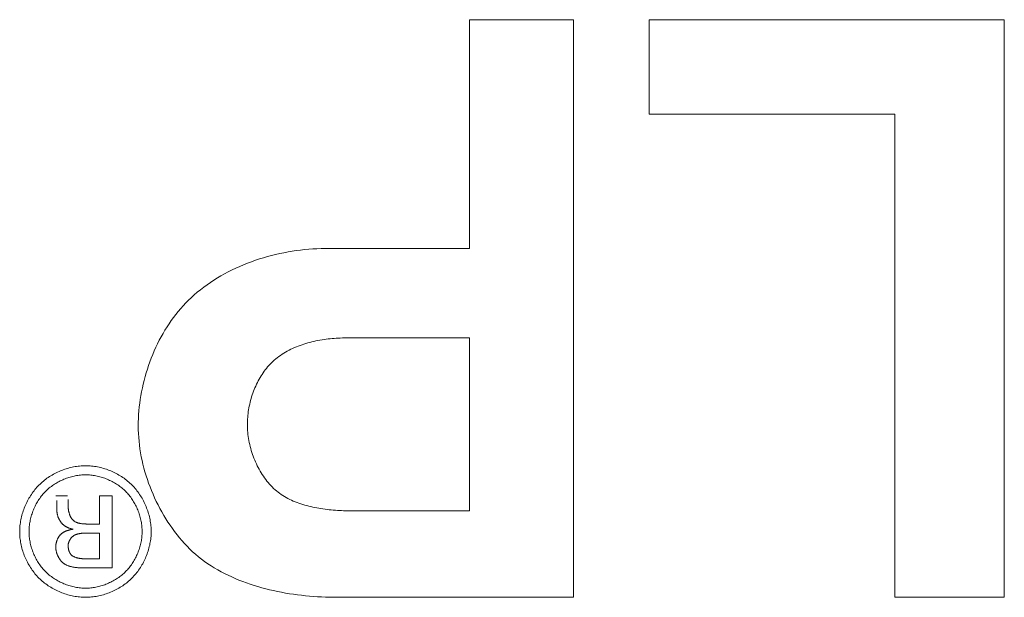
# Model space of a CAD drawing. Header units: millimetres. Extents: x 3925 to 5043, y -86 to 778.
# Tile 81 of 157: x 4349.13 to 4352.55, y 519.1 to 521.11. Entities that reach past the tile are written whole.
import ezdxf

# ---------------------------------------------------------------- set-up
doc = ezdxf.new("R2010")
doc.units = ezdxf.units.MM
doc.header["$LTSCALE"] = 46.255
doc.layers.add('H30K-TOP-COVDXF_CONTINUOUS_LINE', color=7, linetype='CONTINUOUS')

msp = doc.modelspace()

# ---------------------------------------------------------------- linework, layer by layer
at = {"layer": 'H30K-TOP-COVDXF_CONTINUOUS_LINE', "color": 7, "linetype": 'Continuous', "lineweight": 0}
for p, q in [((4350.6901, 521.1093), (4351.0521, 521.1093)), ((4350.6901, 520.3134), (4350.6901, 521.1093)), ((4351.0521, 521.1093), (4351.0521, 519.1013)), ((4351.3151, 521.1093), (4352.5508, 521.1093)), ((4351.3151, 520.7812), (4351.3151, 521.1093)), ((4352.5508, 521.1093), (4352.5508, 519.1013)), ((4352.1698, 520.7812), (4351.3151, 520.7812)), ((4352.1698, 519.1013), (4352.1698, 520.7812)), ((4350.1885, 520.3134), (4350.6901, 520.3134)), ((4350.6901, 520.003), (4350.2621, 520.003)), ((4350.6901, 519.4013), (4350.6901, 520.003)), ((4349.2512, 519.454), (4349.2923, 519.454)), ((4349.2551, 519.4332), (4349.2548, 519.4379)), ((4349.2944, 519.4408), (4349.2944, 519.421)), ((4349.4031, 519.454), (4349.4472, 519.454)), ((4349.4031, 519.356), (4349.4031, 519.454)), ((4349.4472, 519.454), (4349.4472, 519.2033)), ((4349.2555, 519.4011), (4349.2555, 519.4208)), ((4349.3624, 519.356), (4349.4031, 519.356)), ((4349.3588, 519.3245), (4349.356, 519.3245)), ((4349.3629, 519.3245), (4349.3588, 519.3245)), ((4349.4031, 519.3245), (4349.3629, 519.3245)), ((4349.4031, 519.2349), (4349.4031, 519.3245)), ((4349.3621, 519.2349), (4349.4031, 519.2349)), ((4349.3546, 519.2033), (4349.3503, 519.2033)), ((4349.4472, 519.2033), (4349.3546, 519.2033)), ((4351.0521, 519.1013), (4350.2298, 519.1013)), ((4352.5508, 519.1013), (4352.1698, 519.1013))]:
    msp.add_line(p, q, dxfattribs=at)
for points in [[(4349.7222, 520.1428), (4349.7328, 520.1523), (4349.7436, 520.1615), (4349.7547, 520.1705), (4349.766, 520.1792), (4349.7776, 520.1877), (4349.7894, 520.1958), (4349.8014, 520.2038), (4349.8137, 520.2114), (4349.8261, 520.2187), (4349.8388, 520.2258), (4349.8516, 520.2327), (4349.8646, 520.2392), (4349.8778, 520.2455), (4349.8911, 520.2515), (4349.9045, 520.2572), (4349.9181, 520.2627), (4349.9319, 520.2678), (4349.9457, 520.2727), (4349.9596, 520.2774), (4349.9737, 520.2817), (4349.9878, 520.2858), (4350.002, 520.2896), (4350.0162, 520.2931), (4350.0305, 520.2963), (4350.0449, 520.2993), (4350.0593, 520.302), (4350.0737, 520.3044), (4350.0881, 520.3065), (4350.1025, 520.3083), (4350.1169, 520.3099), (4350.1313, 520.3112), (4350.1457, 520.3122), (4350.16, 520.3129), (4350.1743, 520.3133), (4350.1885, 520.3134)], [(4349.5383, 519.6971), (4349.5385, 519.7101), (4349.5389, 519.7232), (4349.5396, 519.7364), (4349.5406, 519.7496), (4349.5419, 519.7628), (4349.5435, 519.7761), (4349.5453, 519.7893), (4349.5475, 519.8026), (4349.5499, 519.8158), (4349.5525, 519.829), (4349.5555, 519.8422), (4349.5587, 519.8554), (4349.5622, 519.8685), (4349.5659, 519.8815), (4349.57, 519.8945), (4349.5742, 519.9074), (4349.5788, 519.9202), (4349.5836, 519.9329), (4349.5887, 519.9455), (4349.594, 519.9579), (4349.5996, 519.9703), (4349.6054, 519.9825), (4349.6115, 519.9946), (4349.6178, 520.0065), (4349.6244, 520.0182), (4349.6313, 520.0298), (4349.6383, 520.0412), (4349.6456, 520.0524), (4349.6532, 520.0634), (4349.661, 520.0741), (4349.6691, 520.0847), (4349.6773, 520.095), (4349.6859, 520.1051), (4349.6946, 520.1149), (4349.7036, 520.1245), (4349.7128, 520.1338), (4349.7222, 520.1428)], [(4350.2621, 520.003), (4350.2552, 520.003), (4350.2482, 520.0028), (4350.2412, 520.0026), (4350.2342, 520.0023), (4350.2272, 520.0019), (4350.2201, 520.0014), (4350.213, 520.0009), (4350.2059, 520.0002), (4350.1988, 519.9994), (4350.1917, 519.9985), (4350.1846, 519.9975), (4350.1775, 519.9964), (4350.1704, 519.9953), (4350.1634, 519.994), (4350.1563, 519.9925), (4350.1493, 519.991), (4350.1423, 519.9894), (4350.1354, 519.9876), (4350.1285, 519.9858), (4350.1216, 519.9838), (4350.1148, 519.9816), (4350.108, 519.9794), (4350.1013, 519.977), (4350.0947, 519.9746), (4350.0882, 519.9719), (4350.0817, 519.9692), (4350.0752, 519.9663), (4350.0689, 519.9633), (4350.0627, 519.9601), (4350.0565, 519.9568), (4350.0505, 519.9534), (4350.0445, 519.9498), (4350.0387, 519.9461), (4350.033, 519.9422), (4350.0273, 519.9382), (4350.0218, 519.934), (4350.0165, 519.9297), (4350.0112, 519.9252), (4350.0061, 519.9206)], [(4350.0061, 519.9206), (4350.0015, 519.9162), (4349.997, 519.9116), (4349.9926, 519.9069), (4349.9884, 519.9021), (4349.9843, 519.8971), (4349.9802, 519.8921), (4349.9763, 519.8869), (4349.9726, 519.8816), (4349.9689, 519.8762), (4349.9654, 519.8707), (4349.962, 519.8651), (4349.9587, 519.8594), (4349.9555, 519.8536), (4349.9525, 519.8477), (4349.9496, 519.8418), (4349.9468, 519.8358), (4349.9442, 519.8297), (4349.9416, 519.8235), (4349.9392, 519.8173), (4349.9369, 519.8111), (4349.9348, 519.8048), (4349.9327, 519.7984), (4349.9308, 519.7921), (4349.9291, 519.7856), (4349.9274, 519.7792), (4349.9259, 519.7727), (4349.9245, 519.7662), (4349.9233, 519.7598), (4349.9221, 519.7532), (4349.9211, 519.7467), (4349.9203, 519.7402), (4349.9195, 519.7337), (4349.9189, 519.7272), (4349.9185, 519.7208), (4349.9181, 519.7143), (4349.9179, 519.7079), (4349.9179, 519.7015)], [(4349.7083, 519.2786), (4349.6992, 519.2883), (4349.6903, 519.2983), (4349.6816, 519.3085), (4349.6731, 519.3189), (4349.6649, 519.3296), (4349.6569, 519.3405), (4349.649, 519.3516), (4349.6415, 519.3629), (4349.6341, 519.3744), (4349.627, 519.3861), (4349.6201, 519.3979), (4349.6135, 519.4099), (4349.6071, 519.4221), (4349.601, 519.4344), (4349.5952, 519.4469), (4349.5896, 519.4594), (4349.5842, 519.4721), (4349.5792, 519.4849), (4349.5744, 519.4978), (4349.5699, 519.5108), (4349.5656, 519.5239), (4349.5617, 519.537), (4349.558, 519.5502), (4349.5547, 519.5635), (4349.5516, 519.5768), (4349.5489, 519.5901), (4349.5465, 519.6035), (4349.5443, 519.6169), (4349.5425, 519.6303), (4349.541, 519.6437), (4349.5398, 519.657), (4349.539, 519.6704), (4349.5385, 519.6838), (4349.5383, 519.6971)], [(4349.9179, 519.7015), (4349.918, 519.6946), (4349.9182, 519.6877), (4349.9186, 519.6807), (4349.9192, 519.6738), (4349.9199, 519.6668), (4349.9208, 519.6599), (4349.9219, 519.6529), (4349.9231, 519.646), (4349.9245, 519.639), (4349.926, 519.6321), (4349.9276, 519.6252), (4349.9295, 519.6184), (4349.9314, 519.6116), (4349.9335, 519.6048), (4349.9358, 519.598), (4349.9382, 519.5913), (4349.9407, 519.5847), (4349.9434, 519.5781), (4349.9462, 519.5716), (4349.9492, 519.5651), (4349.9523, 519.5587), (4349.9555, 519.5524), (4349.9589, 519.5462), (4349.9624, 519.54), (4349.966, 519.534), (4349.9698, 519.5281), (4349.9737, 519.5222), (4349.9777, 519.5165), (4349.9818, 519.5109), (4349.9861, 519.5053), (4349.9904, 519.5), (4349.9949, 519.4947), (4349.9995, 519.4896)], [(4349.1928, 519.4913), (4349.1965, 519.495), (4349.2003, 519.4985), (4349.2042, 519.5019), (4349.2082, 519.5053), (4349.2123, 519.5086), (4349.2165, 519.5118), (4349.2208, 519.5149), (4349.2252, 519.5179), (4349.2296, 519.5208), (4349.2341, 519.5236), (4349.2387, 519.5263), (4349.2434, 519.5289), (4349.2481, 519.5315), (4349.2529, 519.5339), (4349.2577, 519.5362), (4349.2626, 519.5384), (4349.2675, 519.5405), (4349.2725, 519.5425), (4349.2775, 519.5444), (4349.2826, 519.5462), (4349.2877, 519.5479), (4349.2928, 519.5494), (4349.2979, 519.5509), (4349.3031, 519.5522), (4349.3083, 519.5534), (4349.3135, 519.5545), (4349.3187, 519.5554), (4349.3239, 519.5563), (4349.3291, 519.557), (4349.3343, 519.5576), (4349.3396, 519.558), (4349.3448, 519.5584), (4349.35, 519.5586), (4349.3551, 519.5586)], [(4349.3551, 519.5586), (4349.3603, 519.5586), (4349.3655, 519.5584), (4349.3706, 519.558), (4349.3758, 519.5576), (4349.381, 519.557), (4349.3862, 519.5563), (4349.3914, 519.5554), (4349.3966, 519.5545), (4349.4018, 519.5534), (4349.407, 519.5522), (4349.4121, 519.5509), (4349.4173, 519.5494), (4349.4224, 519.5479), (4349.4274, 519.5462), (4349.4325, 519.5444), (4349.4375, 519.5425), (4349.4424, 519.5405), (4349.4473, 519.5384), (4349.4522, 519.5362), (4349.457, 519.5339), (4349.4618, 519.5315), (4349.4665, 519.529), (4349.4711, 519.5263), (4349.4757, 519.5236), (4349.4802, 519.5208), (4349.4846, 519.5179), (4349.4889, 519.5149), (4349.4932, 519.5118), (4349.4973, 519.5086), (4349.5014, 519.5053), (4349.5054, 519.5019), (4349.5093, 519.4985), (4349.5131, 519.495), (4349.5167, 519.4913)], [(4349.3551, 519.527), (4349.3507, 519.527), (4349.3462, 519.5268), (4349.3417, 519.5265), (4349.3373, 519.5261), (4349.3328, 519.5256), (4349.3283, 519.525), (4349.3238, 519.5243), (4349.3193, 519.5235), (4349.3149, 519.5225), (4349.3104, 519.5215), (4349.306, 519.5204), (4349.3015, 519.5191), (4349.2971, 519.5178), (4349.2928, 519.5164), (4349.2884, 519.5149), (4349.2841, 519.5132), (4349.2798, 519.5115), (4349.2756, 519.5097), (4349.2714, 519.5078), (4349.2672, 519.5058), (4349.2631, 519.5038), (4349.2591, 519.5016), (4349.2551, 519.4993), (4349.2511, 519.497), (4349.2473, 519.4946), (4349.2434, 519.4921), (4349.2397, 519.4895), (4349.236, 519.4868), (4349.2324, 519.4841), (4349.2289, 519.4813), (4349.2254, 519.4784), (4349.2221, 519.4754), (4349.2188, 519.4724), (4349.2156, 519.4693)], [(4349.4946, 519.4693), (4349.4914, 519.4724), (4349.4881, 519.4754), (4349.4848, 519.4784), (4349.4813, 519.4813), (4349.4778, 519.4841), (4349.4742, 519.4868), (4349.4705, 519.4895), (4349.4668, 519.4921), (4349.463, 519.4946), (4349.4591, 519.497), (4349.4552, 519.4993), (4349.4512, 519.5016), (4349.4471, 519.5037), (4349.443, 519.5058), (4349.4388, 519.5078), (4349.4346, 519.5097), (4349.4304, 519.5115), (4349.4261, 519.5132), (4349.4218, 519.5149), (4349.4175, 519.5164), (4349.4131, 519.5178), (4349.4087, 519.5191), (4349.4043, 519.5204), (4349.3998, 519.5215), (4349.3954, 519.5225), (4349.3909, 519.5235), (4349.3864, 519.5243), (4349.382, 519.525), (4349.3775, 519.5256), (4349.373, 519.5261), (4349.3685, 519.5265), (4349.364, 519.5268), (4349.3596, 519.527), (4349.3551, 519.527)], [(4349.1259, 519.3291), (4349.1259, 519.3342), (4349.1261, 519.3394), (4349.1264, 519.3446), (4349.1269, 519.3498), (4349.1275, 519.355), (4349.1282, 519.3602), (4349.129, 519.3655), (4349.13, 519.3707), (4349.1311, 519.3758), (4349.1323, 519.381), (4349.1336, 519.3862), (4349.135, 519.3913), (4349.1366, 519.3964), (4349.1382, 519.4015), (4349.14, 519.4066), (4349.1419, 519.4116), (4349.1439, 519.4165), (4349.146, 519.4215), (4349.1482, 519.4263), (4349.1505, 519.4312), (4349.1529, 519.436), (4349.1554, 519.4407), (4349.158, 519.4453), (4349.1607, 519.4499), (4349.1635, 519.4544), (4349.1664, 519.4589), (4349.1694, 519.4632), (4349.1725, 519.4675), (4349.1757, 519.4717), (4349.1789, 519.4758), (4349.1823, 519.4799), (4349.1857, 519.4838), (4349.1892, 519.4876), (4349.1928, 519.4913)], [(4349.2156, 519.4693), (4349.2125, 519.4661), (4349.2095, 519.4628), (4349.2066, 519.4594), (4349.2037, 519.456), (4349.2009, 519.4524), (4349.1982, 519.4488), (4349.1955, 519.4451), (4349.193, 519.4413), (4349.1905, 519.4375), (4349.1881, 519.4336), (4349.1858, 519.4297), (4349.1835, 519.4257), (4349.1814, 519.4216), (4349.1793, 519.4175), (4349.1773, 519.4133), (4349.1755, 519.4091), (4349.1737, 519.4049), (4349.172, 519.4006), (4349.1704, 519.3962), (4349.1689, 519.3919), (4349.1674, 519.3875), (4349.1661, 519.3831), (4349.1649, 519.3787), (4349.1638, 519.3742), (4349.1628, 519.3698), (4349.1618, 519.3653), (4349.161, 519.3608), (4349.1603, 519.3563), (4349.1597, 519.3518), (4349.1592, 519.3473), (4349.1588, 519.3429), (4349.1586, 519.3384), (4349.1584, 519.3339), (4349.1583, 519.3295)], [(4349.5518, 519.3295), (4349.5517, 519.3339), (4349.5516, 519.3384), (4349.5513, 519.3429), (4349.5509, 519.3473), (4349.5504, 519.3518), (4349.5498, 519.3563), (4349.5491, 519.3608), (4349.5483, 519.3653), (4349.5474, 519.3698), (4349.5463, 519.3742), (4349.5452, 519.3787), (4349.544, 519.3831), (4349.5427, 519.3875), (4349.5413, 519.3919), (4349.5398, 519.3962), (4349.5382, 519.4005), (4349.5365, 519.4048), (4349.5347, 519.4091), (4349.5328, 519.4133), (4349.5308, 519.4175), (4349.5288, 519.4216), (4349.5266, 519.4256), (4349.5244, 519.4296), (4349.5221, 519.4336), (4349.5197, 519.4375), (4349.5172, 519.4413), (4349.5147, 519.4451), (4349.512, 519.4488), (4349.5093, 519.4524), (4349.5065, 519.4559), (4349.5037, 519.4594), (4349.5007, 519.4628), (4349.4977, 519.4661), (4349.4946, 519.4693)], [(4349.5167, 519.4913), (4349.5203, 519.4876), (4349.5238, 519.4838), (4349.5273, 519.4799), (4349.5306, 519.4759), (4349.5339, 519.4718), (4349.537, 519.4676), (4349.5401, 519.4633), (4349.5431, 519.4589), (4349.546, 519.4545), (4349.5488, 519.45), (4349.5514, 519.4454), (4349.554, 519.4407), (4349.5565, 519.436), (4349.5589, 519.4312), (4349.5612, 519.4264), (4349.5634, 519.4215), (4349.5655, 519.4166), (4349.5674, 519.4116), (4349.5693, 519.4066), (4349.5711, 519.4015), (4349.5727, 519.3965), (4349.5742, 519.3913), (4349.5757, 519.3862), (4349.577, 519.381), (4349.5781, 519.3759), (4349.5792, 519.3707), (4349.5801, 519.3655), (4349.581, 519.3602), (4349.5817, 519.355), (4349.5822, 519.3498), (4349.5827, 519.3446), (4349.583, 519.3394), (4349.5832, 519.3342), (4349.5833, 519.3291)], [(4349.9995, 519.4896), (4350.0043, 519.4847), (4350.0091, 519.4799), (4350.0141, 519.4753), (4350.0193, 519.4709), (4350.0246, 519.4667), (4350.03, 519.4627), (4350.0356, 519.4588), (4350.0413, 519.455), (4350.0471, 519.4515), (4350.053, 519.4481), (4350.059, 519.4448), (4350.0652, 519.4417), (4350.0714, 519.4387), (4350.0777, 519.4359), (4350.0841, 519.4332), (4350.0906, 519.4307), (4350.0972, 519.4282), (4350.1039, 519.426), (4350.1106, 519.4238), (4350.1174, 519.4218), (4350.1242, 519.4198), (4350.1312, 519.418), (4350.1381, 519.4164), (4350.1451, 519.4148), (4350.1522, 519.4133), (4350.1593, 519.4119), (4350.1664, 519.4107), (4350.1735, 519.4095), (4350.1807, 519.4084), (4350.1879, 519.4075), (4350.1951, 519.4066), (4350.2023, 519.4057), (4350.2095, 519.405), (4350.2167, 519.4044), (4350.2239, 519.4038), (4350.2311, 519.4033), (4350.2382, 519.4028), (4350.2454, 519.4024), (4350.2525, 519.4021), (4350.2596, 519.4019), (4350.2667, 519.4017), (4350.2737, 519.4015), (4350.2807, 519.4014), (4350.2876, 519.4013), (4350.6901, 519.4013)], [(4349.2555, 519.4208), (4349.2555, 519.4224), (4349.2554, 519.4239), (4349.2554, 519.4255), (4349.2553, 519.427), (4349.2553, 519.4286), (4349.2552, 519.4301), (4349.2551, 519.4332)], [(4349.2691, 519.3624), (4349.2684, 519.3634), (4349.2677, 519.3645), (4349.267, 519.3655), (4349.2664, 519.3666), (4349.2657, 519.3677), (4349.2651, 519.3688), (4349.2644, 519.3699), (4349.2638, 519.371), (4349.2632, 519.3721), (4349.2627, 519.3732), (4349.2621, 519.3744), (4349.2616, 519.3755), (4349.261, 519.3767), (4349.2605, 519.3779), (4349.26, 519.379), (4349.2596, 519.3802), (4349.2591, 519.3814), (4349.2587, 519.3826), (4349.2583, 519.3838), (4349.258, 519.385), (4349.2576, 519.3863), (4349.2573, 519.3875), (4349.257, 519.3887), (4349.2567, 519.3899), (4349.2564, 519.3912), (4349.2562, 519.3924), (4349.256, 519.3937), (4349.2559, 519.3949), (4349.2557, 519.3961), (4349.2556, 519.3974), (4349.2555, 519.3986), (4349.2555, 519.3999), (4349.2555, 519.4011)], [(4349.2944, 519.421), (4349.2944, 519.4197), (4349.2944, 519.4185), (4349.2944, 519.4172), (4349.2945, 519.4159), (4349.2946, 519.4146), (4349.2947, 519.4132), (4349.2948, 519.4119), (4349.2949, 519.4106), (4349.295, 519.4093), (4349.2952, 519.4079), (4349.2954, 519.4066), (4349.2956, 519.4052), (4349.2958, 519.4039), (4349.296, 519.4025), (4349.2962, 519.4012), (4349.2965, 519.3999), (4349.2968, 519.3985), (4349.2971, 519.3972), (4349.2974, 519.3959), (4349.2978, 519.3945), (4349.2982, 519.3932), (4349.2986, 519.3919), (4349.299, 519.3906), (4349.2994, 519.3893), (4349.2999, 519.3881), (4349.3003, 519.3868), (4349.3008, 519.3856), (4349.3014, 519.3843), (4349.3019, 519.3831), (4349.3025, 519.3819), (4349.3031, 519.3808), (4349.3037, 519.3796), (4349.3043, 519.3785), (4349.305, 519.3774), (4349.3057, 519.3763), (4349.3064, 519.3752), (4349.3072, 519.3742), (4349.3079, 519.3732), (4349.3087, 519.3722), (4349.3096, 519.3712), (4349.3104, 519.3703), (4349.3113, 519.3694), (4349.3122, 519.3686), (4349.3131, 519.3677), (4349.3141, 519.3669), (4349.3151, 519.3662), (4349.3161, 519.3654), (4349.3172, 519.3648), (4349.3182, 519.3641)], [(4349.3182, 519.3641), (4349.3194, 519.3635), (4349.3206, 519.3628), (4349.3219, 519.3623), (4349.3231, 519.3617), (4349.3243, 519.3612), (4349.3256, 519.3607), (4349.3269, 519.3603), (4349.3282, 519.3598), (4349.3295, 519.3594), (4349.3308, 519.3591), (4349.3321, 519.3587), (4349.3334, 519.3584), (4349.3348, 519.3581), (4349.3361, 519.3579), (4349.3375, 519.3576), (4349.3388, 519.3574), (4349.3402, 519.3572), (4349.3416, 519.357), (4349.343, 519.3569), (4349.3443, 519.3567), (4349.3457, 519.3566), (4349.3471, 519.3565), (4349.3485, 519.3564), (4349.3499, 519.3563), (4349.3513, 519.3562), (4349.3527, 519.3562), (4349.3541, 519.3561), (4349.3555, 519.3561), (4349.3569, 519.356), (4349.3583, 519.356), (4349.3597, 519.356), (4349.3624, 519.356)], [(4349.1928, 519.1679), (4349.1892, 519.1716), (4349.1857, 519.1754), (4349.1823, 519.1792), (4349.1789, 519.1832), (4349.1757, 519.1873), (4349.1725, 519.1915), (4349.1694, 519.1957), (4349.1664, 519.2), (4349.1635, 519.2045), (4349.1607, 519.2089), (4349.158, 519.2135), (4349.1554, 519.2181), (4349.1529, 519.2228), (4349.1505, 519.2275), (4349.1482, 519.2323), (4349.146, 519.2372), (4349.1439, 519.2421), (4349.1419, 519.247), (4349.14, 519.252), (4349.1382, 519.257), (4349.1366, 519.2621), (4349.135, 519.2672), (4349.1336, 519.2723), (4349.1323, 519.2774), (4349.1311, 519.2825), (4349.13, 519.2877), (4349.129, 519.2929), (4349.1282, 519.2981), (4349.1275, 519.3032), (4349.1269, 519.3084), (4349.1264, 519.3136), (4349.1261, 519.3188), (4349.1259, 519.3239), (4349.1259, 519.3291)], [(4349.1583, 519.3295), (4349.1584, 519.325), (4349.1586, 519.3206), (4349.1588, 519.3161), (4349.1592, 519.3117), (4349.1597, 519.3072), (4349.1603, 519.3028), (4349.161, 519.2983), (4349.1619, 519.2938), (4349.1628, 519.2894), (4349.1638, 519.285), (4349.1649, 519.2805), (4349.1661, 519.2761), (4349.1675, 519.2718), (4349.1689, 519.2674), (4349.1704, 519.2631), (4349.172, 519.2588), (4349.1737, 519.2545), (4349.1755, 519.2503), (4349.1774, 519.2461), (4349.1793, 519.242), (4349.1814, 519.2379), (4349.1836, 519.2339), (4349.1858, 519.2299), (4349.1881, 519.2259), (4349.1905, 519.2221), (4349.193, 519.2183), (4349.1955, 519.2146), (4349.1982, 519.2109), (4349.2009, 519.2073), (4349.2037, 519.2038), (4349.2066, 519.2004), (4349.2095, 519.197), (4349.2125, 519.1938), (4349.2156, 519.1906)], [(4349.3123, 519.3379), (4349.311, 519.3381), (4349.3097, 519.3383), (4349.3085, 519.3386), (4349.3072, 519.3389), (4349.3059, 519.3392), (4349.3047, 519.3395), (4349.3034, 519.3398), (4349.3021, 519.3402), (4349.3009, 519.3406), (4349.2996, 519.341), (4349.2984, 519.3414), (4349.2971, 519.3419), (4349.2959, 519.3424), (4349.2947, 519.3429), (4349.2934, 519.3434), (4349.2922, 519.3439), (4349.291, 519.3445), (4349.2898, 519.3451), (4349.2887, 519.3457), (4349.2875, 519.3463), (4349.2864, 519.347), (4349.2852, 519.3477), (4349.2841, 519.3484), (4349.283, 519.3491), (4349.2819, 519.3498), (4349.2808, 519.3506), (4349.2798, 519.3514), (4349.2788, 519.3522), (4349.2778, 519.353), (4349.2768, 519.3538), (4349.2758, 519.3547), (4349.2749, 519.3556), (4349.274, 519.3565), (4349.2731, 519.3574), (4349.2722, 519.3584), (4349.2714, 519.3593), (4349.2706, 519.3603), (4349.2698, 519.3614), (4349.2691, 519.3624)], [(4349.2758, 519.3258), (4349.2769, 519.3265), (4349.2781, 519.3271), (4349.2792, 519.3278), (4349.2804, 519.3284), (4349.2816, 519.329), (4349.2828, 519.3296), (4349.284, 519.3301), (4349.2852, 519.3307), (4349.2864, 519.3312), (4349.2877, 519.3317), (4349.2889, 519.3322), (4349.2902, 519.3326), (4349.2914, 519.333), (4349.2927, 519.3335), (4349.294, 519.3339), (4349.2953, 519.3342), (4349.2966, 519.3346), (4349.2978, 519.3349), (4349.2991, 519.3353), (4349.3005, 519.3356), (4349.3018, 519.3359), (4349.3031, 519.3362), (4349.3044, 519.3365), (4349.3057, 519.3367), (4349.307, 519.337), (4349.3083, 519.3372), (4349.3096, 519.3375), (4349.3109, 519.3377), (4349.3123, 519.3379)], [(4349.4943, 519.1906), (4349.4974, 519.1938), (4349.5004, 519.197), (4349.5034, 519.2004), (4349.5063, 519.2038), (4349.5091, 519.2073), (4349.5118, 519.2109), (4349.5144, 519.2145), (4349.517, 519.2183), (4349.5195, 519.2221), (4349.5219, 519.2259), (4349.5242, 519.2299), (4349.5265, 519.2338), (4349.5286, 519.2379), (4349.5307, 519.242), (4349.5327, 519.2461), (4349.5345, 519.2503), (4349.5363, 519.2545), (4349.5381, 519.2588), (4349.5397, 519.2631), (4349.5412, 519.2674), (4349.5426, 519.2717), (4349.5439, 519.2761), (4349.5452, 519.2805), (4349.5463, 519.2849), (4349.5473, 519.2894), (4349.5482, 519.2938), (4349.5491, 519.2983), (4349.5498, 519.3027), (4349.5504, 519.3072), (4349.5509, 519.3117), (4349.5513, 519.3161), (4349.5516, 519.3206), (4349.5517, 519.325), (4349.5518, 519.3295)], [(4349.5833, 519.3291), (4349.5832, 519.3239), (4349.583, 519.3188), (4349.5827, 519.3136), (4349.5822, 519.3084), (4349.5816, 519.3032), (4349.5809, 519.298), (4349.5801, 519.2929), (4349.5791, 519.2877), (4349.578, 519.2825), (4349.5768, 519.2774), (4349.5755, 519.2723), (4349.5741, 519.2671), (4349.5725, 519.2621), (4349.5709, 519.257), (4349.5691, 519.252), (4349.5672, 519.247), (4349.5652, 519.2421), (4349.5631, 519.2372), (4349.5609, 519.2323), (4349.5586, 519.2275), (4349.5562, 519.2228), (4349.5537, 519.2181), (4349.5511, 519.2135), (4349.5484, 519.2089), (4349.5456, 519.2044), (4349.5427, 519.2), (4349.5397, 519.1957), (4349.5366, 519.1914), (4349.5334, 519.1873), (4349.5302, 519.1832), (4349.5268, 519.1792), (4349.5234, 519.1753), (4349.5199, 519.1716), (4349.5163, 519.1679)], [(4349.2512, 519.2761), (4349.2512, 519.2774), (4349.2513, 519.2787), (4349.2513, 519.2801), (4349.2515, 519.2814), (4349.2516, 519.2828), (4349.2518, 519.2841), (4349.252, 519.2855), (4349.2522, 519.2868), (4349.2524, 519.2882), (4349.2527, 519.2895), (4349.253, 519.2909), (4349.2534, 519.2922), (4349.2537, 519.2936), (4349.2541, 519.2949), (4349.2546, 519.2963), (4349.255, 519.2976), (4349.2555, 519.2989), (4349.256, 519.3002), (4349.2565, 519.3015), (4349.2571, 519.3028), (4349.2577, 519.3041), (4349.2583, 519.3053), (4349.2589, 519.3066), (4349.2596, 519.3078), (4349.2603, 519.309), (4349.261, 519.3102), (4349.2618, 519.3114), (4349.2625, 519.3125), (4349.2633, 519.3136), (4349.2641, 519.3147), (4349.265, 519.3158), (4349.2659, 519.3169), (4349.2667, 519.3179), (4349.2677, 519.3189), (4349.2686, 519.3199), (4349.2696, 519.3208), (4349.2705, 519.3217), (4349.2716, 519.3226), (4349.2726, 519.3234), (4349.2736, 519.3242), (4349.2747, 519.325), (4349.2758, 519.3258)], [(4349.3205, 519.319), (4349.3195, 519.3186), (4349.3186, 519.3181), (4349.3176, 519.3177), (4349.3167, 519.3172), (4349.3158, 519.3167), (4349.3149, 519.3161), (4349.314, 519.3155), (4349.3131, 519.3149), (4349.3122, 519.3143), (4349.3114, 519.3136), (4349.3105, 519.3129), (4349.3097, 519.3122), (4349.3089, 519.3115), (4349.3081, 519.3107), (4349.3073, 519.3099), (4349.3065, 519.3091), (4349.3058, 519.3083), (4349.305, 519.3074), (4349.3043, 519.3066), (4349.3036, 519.3057), (4349.303, 519.3048), (4349.3023, 519.3038), (4349.3017, 519.3029), (4349.3011, 519.302), (4349.3005, 519.301), (4349.2999, 519.3), (4349.2994, 519.299), (4349.2989, 519.298), (4349.2984, 519.297), (4349.2979, 519.296), (4349.2975, 519.295), (4349.2971, 519.294), (4349.2967, 519.2929), (4349.2963, 519.2919), (4349.296, 519.2908), (4349.2957, 519.2898), (4349.2954, 519.2887), (4349.2952, 519.2877), (4349.295, 519.2866), (4349.2948, 519.2856), (4349.2946, 519.2845), (4349.2945, 519.2835), (4349.2944, 519.2824), (4349.2944, 519.2814), (4349.2944, 519.2803)], [(4349.356, 519.3245), (4349.3546, 519.3245), (4349.3532, 519.3244), (4349.3518, 519.3244), (4349.3504, 519.3244), (4349.349, 519.3243), (4349.3476, 519.3242), (4349.3462, 519.3241), (4349.3448, 519.324), (4349.3434, 519.3239), (4349.342, 519.3238), (4349.3406, 519.3237), (4349.3393, 519.3235), (4349.3379, 519.3233), (4349.3365, 519.3231), (4349.3351, 519.3229), (4349.3338, 519.3227), (4349.3324, 519.3224), (4349.331, 519.3222), (4349.3297, 519.3218), (4349.3284, 519.3215), (4349.327, 519.3212), (4349.3257, 519.3208), (4349.3244, 519.3204), (4349.3231, 519.3199), (4349.3218, 519.3195), (4349.3205, 519.319)], [(4349.2903, 519.2124), (4349.2888, 519.213), (4349.2873, 519.2137), (4349.2859, 519.2145), (4349.2845, 519.2153), (4349.2831, 519.2161), (4349.2817, 519.2171), (4349.2803, 519.218), (4349.279, 519.219), (4349.2777, 519.2201), (4349.2764, 519.2211), (4349.2751, 519.2223), (4349.2739, 519.2234), (4349.2727, 519.2246), (4349.2715, 519.2259), (4349.2703, 519.2272), (4349.2692, 519.2285), (4349.2681, 519.2298), (4349.267, 519.2312), (4349.266, 519.2326), (4349.265, 519.234), (4349.264, 519.2355), (4349.263, 519.237), (4349.2621, 519.2385), (4349.2612, 519.24), (4349.2604, 519.2415), (4349.2596, 519.2431), (4349.2588, 519.2447), (4349.258, 519.2463), (4349.2573, 519.2479), (4349.2567, 519.2495), (4349.256, 519.2511), (4349.2554, 519.2528), (4349.2549, 519.2544), (4349.2543, 519.2561), (4349.2538, 519.2578), (4349.2534, 519.2594), (4349.253, 519.2611), (4349.2526, 519.2628), (4349.2523, 519.2645), (4349.252, 519.2661), (4349.2518, 519.2678), (4349.2516, 519.2695), (4349.2514, 519.2711), (4349.2513, 519.2728), (4349.2512, 519.2744), (4349.2512, 519.2761)], [(4349.2944, 519.2803), (4349.2944, 519.2795), (4349.2944, 519.2787), (4349.2944, 519.2778), (4349.2945, 519.2769), (4349.2945, 519.2761), (4349.2946, 519.2752), (4349.2947, 519.2743), (4349.2948, 519.2735), (4349.2949, 519.2726), (4349.2951, 519.2717), (4349.2952, 519.2708), (4349.2954, 519.27), (4349.2955, 519.2691), (4349.2957, 519.2682), (4349.2959, 519.2673), (4349.2961, 519.2664), (4349.2964, 519.2656), (4349.2966, 519.2647), (4349.2969, 519.2638), (4349.2971, 519.263), (4349.2974, 519.2621), (4349.2977, 519.2613), (4349.298, 519.2605), (4349.2984, 519.2596), (4349.2987, 519.2588), (4349.2991, 519.258), (4349.2995, 519.2572), (4349.2999, 519.2564), (4349.3003, 519.2556), (4349.3007, 519.2549), (4349.3011, 519.2541), (4349.3016, 519.2534), (4349.3021, 519.2527), (4349.3026, 519.252), (4349.3031, 519.2513), (4349.3036, 519.2506), (4349.3041, 519.2499), (4349.3047, 519.2493), (4349.3053, 519.2487), (4349.3058, 519.2481), (4349.3064, 519.2475), (4349.3071, 519.2469), (4349.3077, 519.2464), (4349.3084, 519.2459), (4349.309, 519.2454), (4349.3097, 519.2449), (4349.3104, 519.2445), (4349.3111, 519.2441)], [(4350.2298, 519.1013), (4350.2163, 519.1013), (4350.2027, 519.1016), (4350.1891, 519.102), (4350.1753, 519.1026), (4350.1616, 519.1033), (4350.1477, 519.1043), (4350.1339, 519.1054), (4350.12, 519.1067), (4350.1061, 519.1082), (4350.0922, 519.1099), (4350.0782, 519.1118), (4350.0643, 519.1138), (4350.0504, 519.1161), (4350.0366, 519.1186), (4350.0227, 519.1213), (4350.009, 519.1243), (4349.9952, 519.1274), (4349.9816, 519.1308), (4349.968, 519.1344), (4349.9545, 519.1382), (4349.9411, 519.1423), (4349.9278, 519.1466), (4349.9146, 519.1511), (4349.9016, 519.1559), (4349.8887, 519.1609), (4349.8759, 519.1662), (4349.8633, 519.1718), (4349.8508, 519.1776), (4349.8386, 519.1837), (4349.8265, 519.19), (4349.8146, 519.1966), (4349.8029, 519.2035), (4349.7914, 519.2107), (4349.7801, 519.2181), (4349.7691, 519.2259), (4349.7583, 519.2339), (4349.7477, 519.2422), (4349.7375, 519.2509), (4349.7275, 519.2598), (4349.7177, 519.269), (4349.7083, 519.2786)], [(4349.3111, 519.2441), (4349.3125, 519.2434), (4349.3138, 519.2427), (4349.3152, 519.2421), (4349.3166, 519.2415), (4349.318, 519.2409), (4349.3194, 519.2404), (4349.3209, 519.2399), (4349.3223, 519.2394), (4349.3238, 519.2389), (4349.3252, 519.2385), (4349.3267, 519.2382), (4349.3282, 519.2378), (4349.3297, 519.2375), (4349.3312, 519.2372), (4349.3327, 519.2369), (4349.3342, 519.2366), (4349.3358, 519.2364), (4349.3373, 519.2362), (4349.3389, 519.236), (4349.3404, 519.2358), (4349.3419, 519.2357), (4349.3435, 519.2355), (4349.3451, 519.2354), (4349.3466, 519.2353), (4349.3482, 519.2352), (4349.3497, 519.2352), (4349.3513, 519.2351), (4349.3528, 519.235), (4349.3544, 519.235), (4349.3559, 519.235), (4349.3575, 519.2349), (4349.359, 519.2349), (4349.3621, 519.2349)], [(4349.3503, 519.2033), (4349.3459, 519.2034), (4349.3437, 519.2034), (4349.3415, 519.2035), (4349.3393, 519.2035), (4349.3371, 519.2036), (4349.3349, 519.2037), (4349.3327, 519.2038), (4349.3305, 519.204), (4349.3283, 519.2041), (4349.3262, 519.2043), (4349.324, 519.2045), (4349.3218, 519.2048), (4349.3196, 519.205), (4349.3175, 519.2053), (4349.3153, 519.2056), (4349.3132, 519.206), (4349.311, 519.2064), (4349.3089, 519.2068), (4349.3068, 519.2072), (4349.3047, 519.2077), (4349.3026, 519.2083), (4349.3005, 519.2088), (4349.2984, 519.2095), (4349.2964, 519.2101), (4349.2943, 519.2108), (4349.2923, 519.2116), (4349.2903, 519.2124)], [(4349.3551, 519.1012), (4349.35, 519.1013), (4349.3448, 519.1015), (4349.3396, 519.1018), (4349.3344, 519.1023), (4349.3292, 519.1028), (4349.3239, 519.1035), (4349.3187, 519.1044), (4349.3135, 519.1053), (4349.3083, 519.1064), (4349.3032, 519.1076), (4349.298, 519.1089), (4349.2929, 519.1103), (4349.2877, 519.1119), (4349.2827, 519.1135), (4349.2776, 519.1153), (4349.2726, 519.1171), (4349.2676, 519.1191), (4349.2627, 519.1212), (4349.2578, 519.1234), (4349.253, 519.1257), (4349.2482, 519.1281), (4349.2435, 519.1306), (4349.2388, 519.1332), (4349.2342, 519.1359), (4349.2297, 519.1387), (4349.2252, 519.1416), (4349.2209, 519.1445), (4349.2166, 519.1476), (4349.2124, 519.1508), (4349.2083, 519.154), (4349.2043, 519.1574), (4349.2003, 519.1608), (4349.1965, 519.1643), (4349.1928, 519.1679)], [(4349.2156, 519.1906), (4349.2188, 519.1875), (4349.2221, 519.1844), (4349.2254, 519.1815), (4349.2289, 519.1786), (4349.2324, 519.1758), (4349.236, 519.173), (4349.2397, 519.1704), (4349.2434, 519.1678), (4349.2473, 519.1653), (4349.2511, 519.1629), (4349.2551, 519.1605), (4349.2591, 519.1583), (4349.2631, 519.1561), (4349.2672, 519.154), (4349.2714, 519.1521), (4349.2756, 519.1502), (4349.2798, 519.1483), (4349.2841, 519.1466), (4349.2884, 519.145), (4349.2928, 519.1435), (4349.2971, 519.1421), (4349.3015, 519.1407), (4349.306, 519.1395), (4349.3104, 519.1384), (4349.3149, 519.1373), (4349.3193, 519.1364), (4349.3238, 519.1356), (4349.3283, 519.1349), (4349.3328, 519.1342), (4349.3373, 519.1337), (4349.3417, 519.1333), (4349.3462, 519.1331), (4349.3507, 519.1329), (4349.3551, 519.1328)], [(4349.3551, 519.1328), (4349.3596, 519.1329), (4349.364, 519.1331), (4349.3685, 519.1333), (4349.373, 519.1337), (4349.3774, 519.1342), (4349.3819, 519.1349), (4349.3864, 519.1356), (4349.3908, 519.1364), (4349.3953, 519.1373), (4349.3998, 519.1384), (4349.4042, 519.1395), (4349.4086, 519.1407), (4349.413, 519.1421), (4349.4173, 519.1435), (4349.4217, 519.145), (4349.426, 519.1467), (4349.4303, 519.1484), (4349.4345, 519.1502), (4349.4387, 519.1521), (4349.4428, 519.1541), (4349.4469, 519.1562), (4349.451, 519.1583), (4349.4549, 519.1606), (4349.4589, 519.1629), (4349.4627, 519.1653), (4349.4666, 519.1678), (4349.4703, 519.1704), (4349.474, 519.1731), (4349.4776, 519.1758), (4349.4811, 519.1786), (4349.4845, 519.1815), (4349.4879, 519.1845), (4349.4911, 519.1875), (4349.4943, 519.1906)], [(4349.5163, 519.1679), (4349.5126, 519.1643), (4349.5088, 519.1608), (4349.5049, 519.1574), (4349.5009, 519.154), (4349.4969, 519.1508), (4349.4927, 519.1476), (4349.4884, 519.1446), (4349.4841, 519.1416), (4349.4797, 519.1387), (4349.4752, 519.1359), (4349.4707, 519.1332), (4349.466, 519.1306), (4349.4614, 519.1281), (4349.4566, 519.1257), (4349.4518, 519.1234), (4349.447, 519.1212), (4349.4421, 519.1191), (4349.4371, 519.1172), (4349.4322, 519.1153), (4349.4271, 519.1135), (4349.4221, 519.1119), (4349.417, 519.1103), (4349.4119, 519.1089), (4349.4068, 519.1076), (4349.4016, 519.1064), (4349.3965, 519.1053), (4349.3913, 519.1044), (4349.3861, 519.1035), (4349.3809, 519.1028), (4349.3758, 519.1023), (4349.3706, 519.1018), (4349.3654, 519.1015), (4349.3603, 519.1013), (4349.3551, 519.1012)]]:
    msp.add_lwpolyline(points, dxfattribs=at)

doc.saveas('drawing.dxf')
